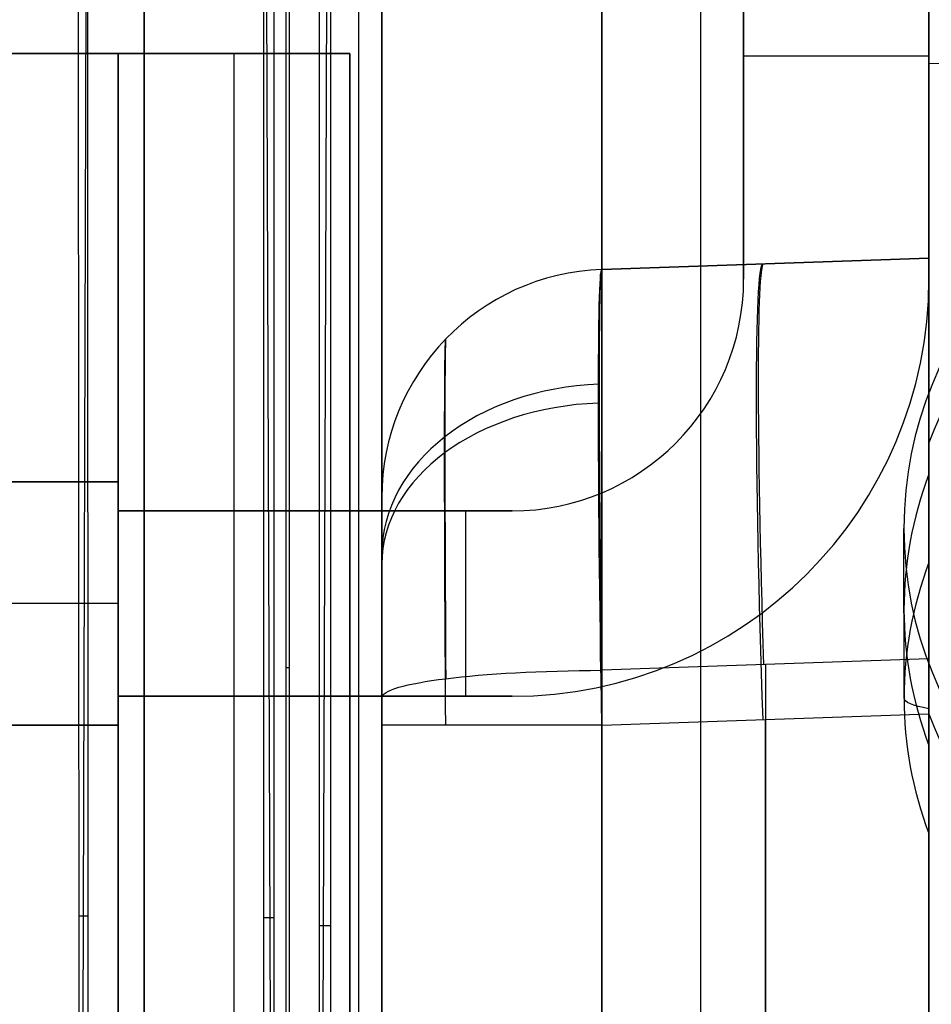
# Model space of a CAD drawing. Extents: x -15 to 7, y 1 to 148.
# Tile 61 of 194: x -7.34 to -5.34, y 129.54 to 131.7. Entities that reach past the tile are written whole.
import ezdxf

# ---------------------------------------------------------------- set-up
doc = ezdxf.new("R2010")
doc.units = 0
doc.layers.add('DEFAULT', color=7, linetype='CONTINUOUS')

msp = doc.modelspace()

# ---------------------------------------------------------------- linework, layer by layer
at = {"layer": 'DEFAULT', "color": 254}
for p, q in [((-6.7557, 145.6241, -6.3727), (-6.7557, 114.1932, -2.0152)), ((-7.1806, 114.0038, -1.0803), (-7.197, 145.589, -5.4592)), ((-7.2179, 145.4995, -6.2544), (-7.2016, 113.8792, -1.8707)), ((-6.7819, 144.6195, -5.2238), (-6.7819, 114.7366, -1.0809)), ((-6.6819, 114.7228, -1.18), (-6.6819, 144.6057, -5.3229)), ((-7.0659, 114.9266, -107.4333), (-7.0659, 139.5964, -102.1896)), ((-6.7479, 136.9553, -5.4737), (-6.7479, 114.1575, -2.3131)), ((-5.845, 121.8079, -56.8088), (-5.845, 135.6676, -56.8088)), ((-5.845, 121.8079, -36.4698), (-5.845, 135.6676, -36.4698)), ((-5.845, 121.8079, -77.006), (-5.845, 135.6676, -77.006)), ((-5.845, 121.8079, -61.9759), (-5.845, 135.6676, -61.9759)), ((-5.345, 121.7904, -77.0235), (-5.345, 135.6545, -77.0235)), ((-5.345, 135.6545, -61.9584), (-5.345, 121.7904, -61.9584)), ((-5.345, 121.7904, -56.8262), (-5.345, 135.6545, -56.8262)), ((-5.345, 135.6545, -36.4523), (-5.345, 121.7904, -36.4523)), ((-5.345, 134.1306, -100.8407), (-5.345, 115.3038, -104.8425)), ((-6.545, 121.3158, -46.6393), (-6.545, 133.9788, -46.6393)), ((-6.545, 121.3158, -69.4909), (-6.545, 133.9788, -69.4909)), ((-6.6819, 127.1552, -2.9036), (-6.6579, 133.847, -2.9042)), ((-6.7819, 127.4325, -2.8411), (-6.804, 133.5935, -2.8416)), ((-6.545, 121.8155, -36.977), (-6.545, 133.4791, -36.977)), ((-6.545, 133.4791, -56.3015), (-6.545, 121.8155, -56.3015)), ((-6.545, 121.8155, -62.4831), (-6.545, 133.4791, -62.4831)), ((-6.545, 133.4791, -76.4987), (-6.545, 121.8155, -76.4987)), ((-7.2083, 126.8371, -3.6671), (-7.1903, 132.6661, -3.6676)), ((-5.345, 132.6028, -98.3942), (-5.345, 131.6028, -98.3942)), ((-5.345, 131.6028, -100.3942), (-5.345, 132.6028, -100.3942)), ((-6.0624, 121.8155, -56.8012), (-6.0624, 131.9149, -56.8012)), ((-6.0624, 131.9149, -36.4774), (-6.0624, 121.8155, -36.4774)), ((-6.0624, 121.8155, -76.9984), (-6.0624, 131.9149, -76.9984)), ((-6.0624, 131.9149, -61.9835), (-6.0624, 121.8155, -61.9835)), ((-6.595, 126.4969, -81.659), (-6.595, 131.7844, -81.659)), ((-6.595, 126.4969, -95.0745), (-6.595, 131.7844, -95.0745)), ((-5.345, 131.7517, -81.6917), (-5.345, 126.5296, -81.6917)), ((-5.345, 126.5296, -95.0418), (-5.345, 131.7517, -95.0418)), ((-5.345, 131.6028, -98.3942), (-4.145, 131.6238, -98.4151)), ((-5.345, 131.6028, -100.3942), (-4.145, 131.6238, -100.3732)), ((-5.345, 131.6028, -99.3942), (-4.145, 131.6238, -99.3942)), ((-5.345, 131.6028, -98.3942), (-5.345, 131.6028, -100.3942)), ((-5.345, 131.1762, -29.6735), (-6.0624, 131.1511, -29.6485)), ((-6.0624, 131.1511, -14.8636), (-5.345, 131.1762, -14.8414)), ((-5.345, 131.1762, -22.2575), (-6.0624, 131.1511, -22.2575)), ((-5.345, 131.1762, -29.6735), (-5.345, 131.1762, -14.8414)), ((-6.0624, 131.1511, -29.6485), (-6.0624, 131.1511, -14.8636)), ((-5.7037, 131.1637, -29.661), (-5.7037, 131.1637, -14.8525)), ((-5.345, 130.5084, -7.3356), (-5.345, 130.7712, -5.4291)), ((-6.545, 130.6515, -14.8636), (-6.545, 130.6515, -29.6485)), ((-6.545, 121.3158, -21.7322), (-6.545, 130.6515, -21.7322)), ((-5.3997, 130.2113, -7.2947), (-5.3999, 130.5836, -4.5904)), ((-5.345, 130.2973, -13.8493), (-6.0624, 130.2723, -13.8715)), ((-5.7037, 130.2848, -13.8604), (-5.7037, 121.9234, -12.8449)), ((-5.345, 130.2973, -13.8493), (-5.345, 121.9109, -12.8307)), ((-6.7479, 130.2774, -4.5479), (-6.7557, 130.2774, -4.245)), ((-6.0624, 130.2723, -13.8715), (-6.0624, 121.936, -12.859)), ((-6.545, 121.8757, -13.355), (-6.545, 130.212, -14.3676)), ((-6.0624, 130.1518, -30.6479), (-5.345, 130.1768, -30.6729)), ((-5.345, 121.7904, -30.6729), (-5.345, 130.1768, -30.6729)), ((-5.345, 130.1766, -5.3455), (-5.345, 129.9143, -7.2539)), ((-6.545, 130.1518, -30.1482), (-6.545, 121.8155, -30.1482)), ((-6.0624, 121.8155, -30.6479), (-6.0624, 130.1518, -30.6479)), ((-5.7037, 121.8029, -30.6604), (-5.7037, 130.1643, -30.6604)), ((-7.2098, 129.7341, -4.0688), (-7.1888, 129.7341, -3.2611)), ((-6.7819, 129.7295, -3.1595), (-6.8044, 129.7295, -2.2919)), ((-6.6819, 129.713, -3.2582), (-6.6574, 129.713, -2.315))]:
    msp.add_line(p, q, dxfattribs=at)
at = {"layer": 'DEFAULT', "color": 212}
for p, q in [((-5.7514, 133.0857, -82.8924), (-5.7514, 131.1299, -82.8924)), ((-5.7514, 133.0857, -85.4324), (-5.7514, 131.1299, -85.4324)), ((-5.7514, 133.0857, -87.9724), (-5.7514, 131.1299, -87.9724)), ((-5.7514, 133.0857, -90.5124), (-5.7514, 131.1299, -90.5124)), ((-5.7514, 133.0857, -93.0524), (-5.7514, 131.1299, -93.0524)), ((-5.7514, 131.1299, -83.6798), (-5.7514, 133.0857, -83.6798)), ((-5.7514, 131.1299, -86.2198), (-5.7514, 133.0857, -86.2198)), ((-5.7514, 131.1299, -88.7598), (-5.7514, 133.0857, -88.7598)), ((-5.7514, 131.1299, -91.2998), (-5.7514, 133.0857, -91.2998)), ((-5.7514, 131.1299, -93.8398), (-5.7514, 133.0857, -93.8398)), ((-5.7514, 131.1299, -83.2861), (-5.7514, 133.0857, -83.2861)), ((-5.7514, 131.1299, -85.8261), (-5.7514, 133.0857, -85.8261)), ((-5.7514, 131.1299, -88.3661), (-5.7514, 133.0857, -88.3661)), ((-5.7514, 131.1299, -90.9061), (-5.7514, 133.0857, -90.9061)), ((-5.7514, 131.1299, -93.4461), (-5.7514, 133.0857, -93.4461)), ((-5.345, 131.1299, -82.8924), (-5.345, 133.0857, -82.8924)), ((-5.345, 131.1299, -85.4324), (-5.345, 133.0857, -85.4324)), ((-5.345, 131.1299, -87.9724), (-5.345, 133.0857, -87.9724)), ((-5.345, 131.1299, -90.5124), (-5.345, 133.0857, -90.5124)), ((-5.345, 131.1299, -93.0524), (-5.345, 133.0857, -93.0524)), ((-5.345, 133.0857, -83.6798), (-5.345, 131.1299, -83.6798)), ((-5.345, 133.0857, -86.2198), (-5.345, 131.1299, -86.2198)), ((-5.345, 133.0857, -88.7598), (-5.345, 131.1299, -88.7598)), ((-5.345, 133.0857, -91.2998), (-5.345, 131.1299, -91.2998)), ((-5.345, 133.0857, -93.8398), (-5.345, 131.1299, -93.8398)), ((-5.345, 133.0857, -83.2861), (-5.345, 131.1299, -83.2861)), ((-5.345, 133.0857, -85.8261), (-5.345, 131.1299, -85.8261)), ((-5.345, 133.0857, -88.3661), (-5.345, 131.1299, -88.3661)), ((-5.345, 133.0857, -90.9061), (-5.345, 131.1299, -90.9061)), ((-5.345, 133.0857, -93.4461), (-5.345, 131.1299, -93.4461)), ((-6.615, 131.6252, -81.8256), (-11.314, 131.6252, -81.8256)), ((-11.314, 131.6252, -94.9066), (-6.615, 131.6252, -94.9066)), ((-7.123, 131.6252, -88.3661), (-11.314, 131.6252, -88.3661)), ((-7.123, 131.6252, -82.2701), (-6.615, 131.6252, -82.2701)), ((-7.123, 131.6252, -84.3021), (-7.123, 131.6252, -82.2701)), ((-6.615, 131.6252, -84.3021), (-7.123, 131.6252, -84.3021)), ((-7.123, 131.6252, -84.8101), (-6.615, 131.6252, -84.8101)), ((-7.123, 131.6252, -86.8421), (-7.123, 131.6252, -84.8101)), ((-6.615, 131.6252, -86.8421), (-7.123, 131.6252, -86.8421)), ((-7.123, 131.6252, -87.3501), (-6.615, 131.6252, -87.3501)), ((-7.123, 131.6252, -89.3821), (-7.123, 131.6252, -87.3501)), ((-6.615, 131.6252, -89.3821), (-7.123, 131.6252, -89.3821)), ((-7.123, 131.6252, -89.8901), (-6.615, 131.6252, -89.8901)), ((-7.123, 131.6252, -91.9221), (-7.123, 131.6252, -89.8901)), ((-6.615, 131.6252, -91.9221), (-7.123, 131.6252, -91.9221)), ((-7.123, 131.6252, -92.4301), (-6.615, 131.6252, -92.4301)), ((-7.123, 131.6252, -94.4621), (-7.123, 131.6252, -92.4301)), ((-6.615, 131.6252, -94.4621), (-7.123, 131.6252, -94.4621)), ((-7.123, 126.6722, -84.3021), (-7.123, 131.6252, -84.3021)), ((-7.123, 131.6252, -82.2701), (-7.123, 126.6722, -82.2701)), ((-7.123, 126.6722, -86.8421), (-7.123, 131.6252, -86.8421)), ((-7.123, 131.6252, -84.8101), (-7.123, 126.6722, -84.8101)), ((-7.123, 126.6722, -89.3821), (-7.123, 131.6252, -89.3821)), ((-7.123, 131.6252, -87.3501), (-7.123, 126.6722, -87.3501)), ((-7.123, 126.6722, -91.9221), (-7.123, 131.6252, -91.9221)), ((-7.123, 131.6252, -89.8901), (-7.123, 126.6722, -89.8901)), ((-7.123, 126.6722, -94.4621), (-7.123, 131.6252, -94.4621)), ((-7.123, 131.6252, -92.4301), (-7.123, 126.6722, -92.4301)), ((-7.123, 130.6219, -83.2861), (-7.123, 131.6252, -83.2861)), ((-7.123, 130.6219, -85.8261), (-7.123, 131.6252, -85.8261)), ((-7.123, 130.6219, -88.3661), (-7.123, 131.6252, -88.3661)), ((-7.123, 130.6219, -90.9061), (-7.123, 131.6252, -90.9061)), ((-7.123, 130.6219, -93.4461), (-7.123, 131.6252, -93.4461)), ((-6.869, 126.6722, -84.3021), (-6.869, 131.6252, -84.3021)), ((-6.869, 126.6722, -82.2701), (-6.869, 131.6252, -82.2701)), ((-6.869, 126.6722, -86.8421), (-6.869, 131.6252, -86.8421)), ((-6.869, 126.6722, -84.8101), (-6.869, 131.6252, -84.8101)), ((-6.869, 126.6722, -89.3821), (-6.869, 131.6252, -89.3821)), ((-6.869, 126.6722, -87.3501), (-6.869, 131.6252, -87.3501)), ((-6.869, 126.6722, -91.9221), (-6.869, 131.6252, -91.9221)), ((-6.869, 126.6722, -89.8901), (-6.869, 131.6252, -89.8901)), ((-6.869, 126.6722, -94.4621), (-6.869, 131.6252, -94.4621)), ((-6.869, 126.6722, -92.4301), (-6.869, 131.6252, -92.4301)), ((-6.615, 131.6252, -82.2701), (-6.615, 131.6252, -81.8256)), ((-6.615, 131.6252, -84.8101), (-6.615, 131.6252, -84.3021)), ((-6.615, 131.6252, -87.3501), (-6.615, 131.6252, -86.8421)), ((-6.615, 131.6252, -89.8901), (-6.615, 131.6252, -89.3821)), ((-6.615, 131.6252, -92.4301), (-6.615, 131.6252, -91.9221)), ((-6.615, 131.6252, -94.9066), (-6.615, 131.6252, -94.4621)), ((-6.615, 131.6252, -94.9066), (-6.615, 126.6722, -94.9066)), ((-6.615, 131.6252, -81.8256), (-6.615, 126.6722, -81.8256)), ((-6.615, 131.6252, -94.4621), (-6.615, 126.6722, -94.4621)), ((-6.615, 126.6722, -82.2701), (-6.615, 131.6252, -82.2701)), ((-6.615, 131.6252, -84.3021), (-6.615, 126.6722, -84.3021)), ((-6.615, 126.6722, -84.8101), (-6.615, 131.6252, -84.8101)), ((-6.615, 131.6252, -86.8421), (-6.615, 126.6722, -86.8421)), ((-6.615, 126.6722, -87.3501), (-6.615, 131.6252, -87.3501)), ((-6.615, 131.6252, -89.3821), (-6.615, 126.6722, -89.3821)), ((-6.615, 126.6722, -89.8901), (-6.615, 131.6252, -89.8901)), ((-6.615, 131.6252, -91.9221), (-6.615, 126.6722, -91.9221)), ((-6.615, 126.6722, -92.4301), (-6.615, 131.6252, -92.4301)), ((-6.615, 126.6722, -94.6843), (-6.615, 131.6252, -94.6843)), ((-6.615, 126.6722, -82.0478), (-6.615, 131.6252, -82.0478)), ((-6.615, 126.6722, -84.5561), (-6.615, 131.6252, -84.5561)), ((-6.615, 126.6722, -87.0961), (-6.615, 131.6252, -87.0961)), ((-6.615, 126.6722, -89.6361), (-6.615, 131.6252, -89.6361)), ((-6.615, 126.6722, -92.1761), (-6.615, 131.6252, -92.1761)), ((-5.345, 131.6189, -82.8924), (-5.7514, 131.6189, -82.8924)), ((-5.345, 131.6189, -85.4324), (-5.7514, 131.6189, -85.4324)), ((-5.345, 131.6189, -87.9724), (-5.7514, 131.6189, -87.9724)), ((-5.345, 131.6189, -90.5124), (-5.7514, 131.6189, -90.5124)), ((-5.345, 131.6189, -93.0524), (-5.7514, 131.6189, -93.0524)), ((-5.345, 131.6189, -83.6798), (-5.7514, 131.6189, -83.6798)), ((-5.345, 131.6189, -86.2198), (-5.7514, 131.6189, -86.2198)), ((-5.345, 131.6189, -88.7598), (-5.7514, 131.6189, -88.7598)), ((-5.345, 131.6189, -91.2998), (-5.7514, 131.6189, -91.2998)), ((-5.345, 131.6189, -93.8398), (-5.7514, 131.6189, -93.8398)), ((-5.7514, 131.1299, -83.6798), (-5.7514, 131.1299, -82.8924)), ((-5.7514, 131.1299, -86.2198), (-5.7514, 131.1299, -85.4324)), ((-5.7514, 131.1299, -88.7598), (-5.7514, 131.1299, -87.9724)), ((-5.7514, 131.1299, -91.2998), (-5.7514, 131.1299, -90.5124)), ((-5.7514, 131.1299, -93.8398), (-5.7514, 131.1299, -93.0524)), ((-5.345, 131.1299, -83.6798), (-5.345, 131.1299, -82.8924)), ((-5.345, 131.1299, -86.2198), (-5.345, 131.1299, -85.4324)), ((-5.345, 131.1299, -88.7598), (-5.345, 131.1299, -87.9724)), ((-5.345, 131.1299, -91.2998), (-5.345, 131.1299, -90.5124)), ((-5.345, 131.1299, -93.8398), (-5.345, 131.1299, -93.0524)), ((-14.235, 130.6854, -82.4479), (-7.123, 130.6854, -82.4479)), ((-14.235, 130.6854, -84.9879), (-7.123, 130.6854, -84.9879)), ((-14.235, 130.6854, -87.5279), (-7.123, 130.6854, -87.5279)), ((-14.235, 130.6854, -90.0679), (-7.123, 130.6854, -90.0679)), ((-14.235, 130.6854, -92.6079), (-7.123, 130.6854, -92.6079)), ((-7.123, 130.6854, -84.1243), (-14.235, 130.6854, -84.1243)), ((-7.123, 130.6854, -86.6643), (-14.235, 130.6854, -86.6643)), ((-7.123, 130.6854, -89.2043), (-14.235, 130.6854, -89.2043)), ((-7.123, 130.6854, -91.7443), (-14.235, 130.6854, -91.7443)), ((-7.123, 130.6854, -94.2843), (-14.235, 130.6854, -94.2843)), ((-7.123, 130.6854, -82.6701), (-14.235, 130.6854, -82.6701)), ((-7.123, 130.6854, -85.2101), (-14.235, 130.6854, -85.2101)), ((-7.123, 130.6854, -87.7501), (-14.235, 130.6854, -87.7501)), ((-7.123, 130.6854, -90.2901), (-14.235, 130.6854, -90.2901)), ((-7.123, 130.6854, -92.8301), (-14.235, 130.6854, -92.8301)), ((-7.123, 130.6854, -83.902), (-14.235, 130.6854, -83.902)), ((-7.123, 130.6854, -86.442), (-14.235, 130.6854, -86.442)), ((-7.123, 130.6854, -88.982), (-14.235, 130.6854, -88.982)), ((-7.123, 130.6854, -91.522), (-14.235, 130.6854, -91.522)), ((-7.123, 130.6854, -94.062), (-14.235, 130.6854, -94.062)), ((-7.123, 130.6854, -82.8924), (-7.377, 130.6854, -82.8924)), ((-7.123, 130.6854, -85.4324), (-7.377, 130.6854, -85.4324)), ((-7.123, 130.6854, -87.9724), (-7.377, 130.6854, -87.9724)), ((-7.123, 130.6854, -90.5124), (-7.377, 130.6854, -90.5124)), ((-7.123, 130.6854, -93.0524), (-7.377, 130.6854, -93.0524)), ((-7.123, 130.6854, -83.6798), (-7.377, 130.6854, -83.6798)), ((-7.123, 130.6854, -86.2198), (-7.377, 130.6854, -86.2198)), ((-7.123, 130.6854, -88.7598), (-7.377, 130.6854, -88.7598)), ((-7.123, 130.6854, -91.2998), (-7.377, 130.6854, -91.2998)), ((-7.123, 130.6854, -93.8398), (-7.377, 130.6854, -93.8398)), ((-7.123, 130.152, -82.4479), (-7.123, 130.6854, -82.4479)), ((-7.123, 130.6854, -82.4479), (-7.123, 130.6854, -82.8924)), ((-7.123, 130.6854, -82.8924), (-7.123, 130.6219, -82.8924)), ((-7.123, 130.6219, -83.6798), (-7.123, 130.6854, -83.6798)), ((-7.123, 130.6854, -83.6798), (-7.123, 130.6854, -84.1243)), ((-7.123, 130.6854, -84.1243), (-7.123, 130.152, -84.1243)), ((-7.123, 130.152, -84.9879), (-7.123, 130.6854, -84.9879)), ((-7.123, 130.6854, -84.9879), (-7.123, 130.6854, -85.4324)), ((-7.123, 130.6854, -85.4324), (-7.123, 130.6219, -85.4324)), ((-7.123, 130.6219, -86.2198), (-7.123, 130.6854, -86.2198)), ((-7.123, 130.6854, -86.2198), (-7.123, 130.6854, -86.6643)), ((-7.123, 130.6854, -86.6643), (-7.123, 130.152, -86.6643)), ((-7.123, 130.152, -87.5279), (-7.123, 130.6854, -87.5279)), ((-7.123, 130.6854, -87.5279), (-7.123, 130.6854, -87.9724)), ((-7.123, 130.6854, -87.9724), (-7.123, 130.6219, -87.9724)), ((-7.123, 130.6219, -88.7598), (-7.123, 130.6854, -88.7598)), ((-7.123, 130.6854, -88.7598), (-7.123, 130.6854, -89.2043)), ((-7.123, 130.6854, -89.2043), (-7.123, 130.152, -89.2043)), ((-7.123, 130.152, -90.0679), (-7.123, 130.6854, -90.0679)), ((-7.123, 130.6854, -90.0679), (-7.123, 130.6854, -90.5124)), ((-7.123, 130.6854, -90.5124), (-7.123, 130.6219, -90.5124)), ((-7.123, 130.6219, -91.2998), (-7.123, 130.6854, -91.2998)), ((-7.123, 130.6854, -91.2998), (-7.123, 130.6854, -91.7443)), ((-7.123, 130.6854, -91.7443), (-7.123, 130.152, -91.7443)), ((-7.123, 130.152, -92.6079), (-7.123, 130.6854, -92.6079)), ((-7.123, 130.6854, -92.6079), (-7.123, 130.6854, -93.0524)), ((-7.123, 130.6854, -93.0524), (-7.123, 130.6219, -93.0524)), ((-7.123, 130.6219, -93.8398), (-7.123, 130.6854, -93.8398)), ((-7.123, 130.6854, -93.8398), (-7.123, 130.6854, -94.2843)), ((-7.123, 130.6854, -94.2843), (-7.123, 130.152, -94.2843)), ((-7.123, 130.6219, -82.8924), (-7.123, 130.6219, -83.6798)), ((-7.123, 130.6219, -85.4324), (-7.123, 130.6219, -86.2198)), ((-7.123, 130.6219, -87.9724), (-7.123, 130.6219, -88.7598)), ((-7.123, 130.6219, -90.5124), (-7.123, 130.6219, -91.2998)), ((-7.123, 130.6219, -93.0524), (-7.123, 130.6219, -93.8398)), ((-7.123, 130.6219, -83.6798), (-6.2594, 130.6219, -83.6798)), ((-6.2594, 130.6219, -82.8924), (-7.123, 130.6219, -82.8924)), ((-7.123, 130.6219, -86.2198), (-6.2594, 130.6219, -86.2198)), ((-6.2594, 130.6219, -85.4324), (-7.123, 130.6219, -85.4324)), ((-7.123, 130.6219, -88.7598), (-6.2594, 130.6219, -88.7598)), ((-6.2594, 130.6219, -87.9724), (-7.123, 130.6219, -87.9724)), ((-7.123, 130.6219, -91.2998), (-6.2594, 130.6219, -91.2998)), ((-6.2594, 130.6219, -90.5124), (-7.123, 130.6219, -90.5124)), ((-7.123, 130.6219, -93.8398), (-6.2594, 130.6219, -93.8398)), ((-6.2594, 130.6219, -93.0524), (-7.123, 130.6219, -93.0524)), ((-6.2594, 130.6219, -83.2861), (-7.123, 130.6219, -83.2861)), ((-6.2594, 130.6219, -85.8261), (-7.123, 130.6219, -85.8261)), ((-6.2594, 130.6219, -88.3661), (-7.123, 130.6219, -88.3661)), ((-6.2594, 130.6219, -90.9061), (-7.123, 130.6219, -90.9061)), ((-6.2594, 130.6219, -93.4461), (-7.123, 130.6219, -93.4461)), ((-6.6912, 130.6219, -83.6798), (-6.6912, 130.6219, -82.8924)), ((-6.6912, 130.6219, -86.2198), (-6.6912, 130.6219, -85.4324)), ((-6.6912, 130.6219, -88.7598), (-6.6912, 130.6219, -87.9724)), ((-6.6912, 130.6219, -91.2998), (-6.6912, 130.6219, -90.5124)), ((-6.6912, 130.6219, -93.8398), (-6.6912, 130.6219, -93.0524)), ((-6.361, 130.2155, -82.8924), (-6.361, 130.6219, -82.8924)), ((-6.361, 130.2155, -85.4324), (-6.361, 130.6219, -85.4324)), ((-6.361, 130.2155, -87.9724), (-6.361, 130.6219, -87.9724)), ((-6.361, 130.2155, -90.5124), (-6.361, 130.6219, -90.5124)), ((-6.361, 130.2155, -93.0524), (-6.361, 130.6219, -93.0524)), ((-6.361, 130.2155, -83.6798), (-6.361, 130.6219, -83.6798)), ((-6.361, 130.2155, -86.2198), (-6.361, 130.6219, -86.2198)), ((-6.361, 130.2155, -88.7598), (-6.361, 130.6219, -88.7598)), ((-6.361, 130.2155, -91.2998), (-6.361, 130.6219, -91.2998)), ((-6.361, 130.2155, -93.8398), (-6.361, 130.6219, -93.8398)), ((-6.2594, 130.6219, -83.6798), (-6.2594, 130.6219, -82.8924)), ((-6.2594, 130.6219, -86.2198), (-6.2594, 130.6219, -85.4324)), ((-6.2594, 130.6219, -88.7598), (-6.2594, 130.6219, -87.9724)), ((-6.2594, 130.6219, -91.2998), (-6.2594, 130.6219, -90.5124)), ((-6.2594, 130.6219, -93.8398), (-6.2594, 130.6219, -93.0524)), ((-7.123, 130.4187, -82.4479), (-14.235, 130.4187, -82.4479)), ((-7.123, 130.4187, -84.9879), (-14.235, 130.4187, -84.9879)), ((-7.123, 130.4187, -87.5279), (-14.235, 130.4187, -87.5279)), ((-7.123, 130.4187, -90.0679), (-14.235, 130.4187, -90.0679)), ((-7.123, 130.4187, -92.6079), (-14.235, 130.4187, -92.6079)), ((-7.123, 130.4187, -84.1243), (-14.235, 130.4187, -84.1243)), ((-7.123, 130.4187, -86.6643), (-14.235, 130.4187, -86.6643)), ((-7.123, 130.4187, -89.2043), (-14.235, 130.4187, -89.2043)), ((-7.123, 130.4187, -91.7443), (-14.235, 130.4187, -91.7443)), ((-7.123, 130.4187, -94.2843), (-14.235, 130.4187, -94.2843)), ((-7.123, 130.152, -83.6798), (-7.123, 130.2155, -83.6798)), ((-7.123, 130.2155, -83.6798), (-7.123, 130.2155, -82.8924)), ((-7.123, 130.2155, -82.8924), (-7.123, 130.152, -82.8924)), ((-7.123, 130.152, -86.2198), (-7.123, 130.2155, -86.2198)), ((-7.123, 130.2155, -86.2198), (-7.123, 130.2155, -85.4324)), ((-7.123, 130.2155, -85.4324), (-7.123, 130.152, -85.4324)), ((-7.123, 130.152, -88.7598), (-7.123, 130.2155, -88.7598)), ((-7.123, 130.2155, -88.7598), (-7.123, 130.2155, -87.9724)), ((-7.123, 130.2155, -87.9724), (-7.123, 130.152, -87.9724)), ((-7.123, 130.152, -91.2998), (-7.123, 130.2155, -91.2998)), ((-7.123, 130.2155, -91.2998), (-7.123, 130.2155, -90.5124)), ((-7.123, 130.2155, -90.5124), (-7.123, 130.152, -90.5124)), ((-7.123, 130.152, -93.8398), (-7.123, 130.2155, -93.8398)), ((-7.123, 130.2155, -93.8398), (-7.123, 130.2155, -93.0524)), ((-7.123, 130.2155, -93.0524), (-7.123, 130.152, -93.0524)), ((-6.2594, 130.2155, -83.6798), (-7.123, 130.2155, -83.6798)), ((-7.123, 130.2155, -82.8924), (-6.2594, 130.2155, -82.8924)), ((-6.2594, 130.2155, -86.2198), (-7.123, 130.2155, -86.2198)), ((-7.123, 130.2155, -85.4324), (-6.2594, 130.2155, -85.4324)), ((-6.2594, 130.2155, -88.7598), (-7.123, 130.2155, -88.7598)), ((-7.123, 130.2155, -87.9724), (-6.2594, 130.2155, -87.9724)), ((-6.2594, 130.2155, -91.2998), (-7.123, 130.2155, -91.2998)), ((-7.123, 130.2155, -90.5124), (-6.2594, 130.2155, -90.5124)), ((-6.2594, 130.2155, -93.8398), (-7.123, 130.2155, -93.8398)), ((-7.123, 130.2155, -93.0524), (-6.2594, 130.2155, -93.0524)), ((-7.123, 128.0819, -83.2861), (-7.123, 130.2155, -83.2861)), ((-7.123, 128.0819, -85.8261), (-7.123, 130.2155, -85.8261)), ((-7.123, 128.0819, -88.3661), (-7.123, 130.2155, -88.3661)), ((-7.123, 128.0819, -90.9061), (-7.123, 130.2155, -90.9061)), ((-7.123, 128.0819, -93.4461), (-7.123, 130.2155, -93.4461)), ((-6.2594, 130.2155, -83.2861), (-7.123, 130.2155, -83.2861)), ((-6.2594, 130.2155, -85.8261), (-7.123, 130.2155, -85.8261)), ((-6.2594, 130.2155, -88.3661), (-7.123, 130.2155, -88.3661)), ((-6.2594, 130.2155, -90.9061), (-7.123, 130.2155, -90.9061)), ((-6.2594, 130.2155, -93.4461), (-7.123, 130.2155, -93.4461)), ((-6.6912, 130.2155, -82.8924), (-6.6912, 130.2155, -83.6798)), ((-6.6912, 130.2155, -85.4324), (-6.6912, 130.2155, -86.2198)), ((-6.6912, 130.2155, -87.9724), (-6.6912, 130.2155, -88.7598)), ((-6.6912, 130.2155, -90.5124), (-6.6912, 130.2155, -91.2998)), ((-6.6912, 130.2155, -93.0524), (-6.6912, 130.2155, -93.8398)), ((-6.2594, 130.2155, -82.8924), (-6.2594, 130.2155, -83.6798)), ((-6.2594, 130.2155, -85.4324), (-6.2594, 130.2155, -86.2198)), ((-6.2594, 130.2155, -87.9724), (-6.2594, 130.2155, -88.7598)), ((-6.2594, 130.2155, -90.5124), (-6.2594, 130.2155, -91.2998)), ((-6.2594, 130.2155, -93.0524), (-6.2594, 130.2155, -93.8398)), ((-14.235, 130.152, -82.4479), (-7.123, 130.152, -82.4479)), ((-14.235, 130.152, -84.9879), (-7.123, 130.152, -84.9879)), ((-14.235, 130.152, -87.5279), (-7.123, 130.152, -87.5279)), ((-14.235, 130.152, -90.0679), (-7.123, 130.152, -90.0679)), ((-14.235, 130.152, -92.6079), (-7.123, 130.152, -92.6079)), ((-7.123, 130.152, -84.1243), (-14.235, 130.152, -84.1243)), ((-7.123, 130.152, -86.6643), (-14.235, 130.152, -86.6643)), ((-7.123, 130.152, -89.2043), (-14.235, 130.152, -89.2043)), ((-7.123, 130.152, -91.7443), (-14.235, 130.152, -91.7443)), ((-7.123, 130.152, -94.2843), (-14.235, 130.152, -94.2843)), ((-7.123, 130.152, -82.6701), (-14.235, 130.152, -82.6701)), ((-7.123, 130.152, -85.2101), (-14.235, 130.152, -85.2101)), ((-7.123, 130.152, -87.7501), (-14.235, 130.152, -87.7501)), ((-7.123, 130.152, -90.2901), (-14.235, 130.152, -90.2901)), ((-7.123, 130.152, -92.8301), (-14.235, 130.152, -92.8301)), ((-7.123, 130.152, -83.902), (-14.235, 130.152, -83.902)), ((-7.123, 130.152, -86.442), (-14.235, 130.152, -86.442)), ((-7.123, 130.152, -88.982), (-14.235, 130.152, -88.982)), ((-7.123, 130.152, -91.522), (-14.235, 130.152, -91.522)), ((-7.123, 130.152, -94.062), (-14.235, 130.152, -94.062)), ((-7.377, 130.152, -82.8924), (-7.123, 130.152, -82.8924)), ((-7.377, 130.152, -85.4324), (-7.123, 130.152, -85.4324)), ((-7.377, 130.152, -87.9724), (-7.123, 130.152, -87.9724)), ((-7.377, 130.152, -90.5124), (-7.123, 130.152, -90.5124)), ((-7.377, 130.152, -93.0524), (-7.123, 130.152, -93.0524)), ((-7.377, 130.152, -83.6798), (-7.123, 130.152, -83.6798)), ((-7.377, 130.152, -86.2198), (-7.123, 130.152, -86.2198)), ((-7.377, 130.152, -88.7598), (-7.123, 130.152, -88.7598)), ((-7.377, 130.152, -91.2998), (-7.123, 130.152, -91.2998)), ((-7.377, 130.152, -93.8398), (-7.123, 130.152, -93.8398)), ((-7.123, 130.152, -84.1243), (-7.123, 130.152, -83.6798)), ((-7.123, 130.152, -82.8924), (-7.123, 130.152, -82.4479)), ((-7.123, 130.152, -86.6643), (-7.123, 130.152, -86.2198)), ((-7.123, 130.152, -85.4324), (-7.123, 130.152, -84.9879)), ((-7.123, 130.152, -89.2043), (-7.123, 130.152, -88.7598)), ((-7.123, 130.152, -87.9724), (-7.123, 130.152, -87.5279)), ((-7.123, 130.152, -91.7443), (-7.123, 130.152, -91.2998)), ((-7.123, 130.152, -90.5124), (-7.123, 130.152, -90.0679)), ((-7.123, 130.152, -94.2843), (-7.123, 130.152, -93.8398)), ((-7.123, 130.152, -93.0524), (-7.123, 130.152, -92.6079))]:
    msp.add_line(p, q, dxfattribs=at)
at = {"layer": 'DEFAULT', "color": 254, "extrusion": (1, -2.60428e-12, -1.52026e-11)}
msp.add_arc((61.766, -493.8639, -7.0659), 496.2411, 80.278902, 83.935, dxfattribs=at)
at = {"layer": 'DEFAULT', "color": 254, "extrusion": (0.999657, 0.003595, 0.025929)}
msp.add_arc((61.7433, -493.8642, -6.3952), 496.4181, 80.374756, 83.860555, dxfattribs=at)
at = {"layer": 'DEFAULT', "color": 254, "extrusion": (0.999657, -0.003595, -0.025929)}
msp.add_arc((61.6604, -494.4507, -7.0614), 496.6329, 80.377192, 83.858244, dxfattribs=at)
at = {"layer": 'DEFAULT', "color": 254, "extrusion": (1, -1.32718e-13, -9.39411e-13)}
msp.add_arc((61.766, -493.8639, -5.345), 493.2851, 81.765231, 81.958569, dxfattribs=at)
at = {"layer": 'DEFAULT', "color": 254, "extrusion": (-4.44496e-15, 0.137324, 0.990526)}
msp.add_arc((4.5499, -129.9768, 13.3854), 0.85, 273, 87, dxfattribs=at)
at = {"layer": 'DEFAULT', "color": 254, "extrusion": (-0.025907, 0.140026, 0.989809)}
msp.add_arc((-19.263, -128.5753, 13.076), 0.8502, 262.6102, 328.9246, dxfattribs=at)
at = {"layer": 'DEFAULT', "color": 254, "extrusion": (1, -3.03351e-15, 1.25607e-15)}
msp.add_arc((130.1771, -29.6738, -5.345), 0.9991, 269.9856, 0.0144, dxfattribs=at)
at = {"layer": 'DEFAULT', "color": 254, "extrusion": (1, 1.76663e-15, 6.69795e-16)}
msp.add_arc((130.177, -14.8412, -5.345), 0.9992, 359.9896, 83.0853, dxfattribs=at)
at = {"layer": 'DEFAULT', "color": 254}
for centre in [(-6.045, 130.6515, -29.6485), (-6.045, 130.6515, -14.8636), (-6.045, 130.6515, -22.256)]:
    msp.add_arc(centre, 0.5, 92, 180, dxfattribs=at)
at = {"layer": 'DEFAULT', "color": 254, "extrusion": (0.999696, 0.017434, -0.017434)}
msp.add_arc((130.2371, -29.7095, -3.2573), 0.9998, 270.0313, 359.9862, dxfattribs=at)
msp.add_arc((130.2371, -29.7095, -3.2573), 0.9998, 270.0313, 359.9862, dxfattribs=at)
at = {"layer": 'DEFAULT', "color": 254, "extrusion": (0.999729, 0.017437, 0.015447)}
msp.add_arc((130.2371, -14.8037, -4.0036), 0.9998, 0.0129, 83.0466, dxfattribs=at)
msp.add_arc((130.2371, -14.8037, -4.0036), 0.9998, 0.0129, 83.0466, dxfattribs=at)
at = {"layer": 'DEFAULT', "color": 254, "extrusion": (0.998783, 0.034878, -0.034878)}
msp.add_arc((130.2828, -29.6821, -0.0926), 1, 270.0698, 0, dxfattribs=at)
at = {"layer": 'DEFAULT', "color": 254, "extrusion": (0.998914, 0.034883, 0.030902)}
msp.add_arc((130.2828, -14.8107, -1.5852), 1, 0, 83.0131, dxfattribs=at)
at = {"layer": 'DEFAULT', "color": 212, "extrusion": (7.64349e-15, 8.74228e-08, 1)}
for centre, radius in [((-6.2594, 131.1299, -82.8923), 0.9144), ((-6.2594, 131.1299, -83.6797), 0.9144), ((-6.2594, 131.1299, -82.8923), 0.508), ((-6.2594, 131.1299, -83.6797), 0.508), ((-6.2594, 131.1299, -86.2197), 0.9144), ((-6.2594, 131.1299, -88.7597), 0.9144), ((-6.2594, 131.1299, -88.7597), 0.508), ((-6.2594, 131.1299, -90.5123), 0.508)]:
    msp.add_arc(centre, radius, 270, 360, dxfattribs=at)
at = {"layer": 'DEFAULT', "color": 212, "extrusion": (9.58614e-15, 8.74228e-08, 1)}
msp.add_arc((-6.2594, 131.1299, -85.4323), 0.9144, 270, 360, dxfattribs=at)
at = {"layer": 'DEFAULT', "color": 212, "extrusion": (1.11403e-14, 8.74228e-08, 1)}
msp.add_arc((-6.2594, 131.1299, -85.4323), 0.508, 270, 360, dxfattribs=at)
at = {"layer": 'DEFAULT', "color": 212, "extrusion": (4.14673e-15, 8.74228e-08, 1)}
msp.add_arc((-6.2594, 131.1299, -86.2197), 0.508, 270, 360, dxfattribs=at)
at = {"layer": 'DEFAULT', "color": 212, "extrusion": (5.70085e-15, 8.74228e-08, 1)}
msp.add_arc((-6.2594, 131.1299, -87.9723), 0.9144, 270, 360, dxfattribs=at)
at = {"layer": 'DEFAULT', "color": 212, "extrusion": (5.89511e-15, 8.74228e-08, 1)}
msp.add_arc((-6.2594, 131.1299, -87.9723), 0.508, 270, 360, dxfattribs=at)
at = {"layer": 'DEFAULT', "color": 212, "extrusion": (8.61482e-15, 8.74228e-08, 1)}
msp.add_arc((-6.2594, 131.1299, -90.5123), 0.9144, 270, 360, dxfattribs=at)
at = {"layer": 'DEFAULT', "color": 212, "extrusion": (8.12916e-15, 8.74228e-08, 1)}
msp.add_arc((-6.2594, 131.1299, -91.2997), 0.9144, 270, 360, dxfattribs=at)
at = {"layer": 'DEFAULT', "color": 212, "extrusion": (6.7693e-15, 8.74228e-08, 1)}
msp.add_arc((-6.2594, 131.1299, -91.2997), 0.508, 270, 360, dxfattribs=at)
at = {"layer": 'DEFAULT', "color": 212, "extrusion": (7.7042e-15, 8.74228e-08, 1)}
for centre in [(-6.2594, 131.1299, -93.0523), (-6.2594, 131.1299, -93.8397)]:
    msp.add_arc(centre, 0.9144, 270, 360, dxfattribs=at)
at = {"layer": 'DEFAULT', "color": 212, "extrusion": (7.75277e-15, 8.74228e-08, 1)}
for centre in [(-6.2594, 131.1299, -93.0523), (-6.2594, 131.1299, -93.8397)]:
    msp.add_arc(centre, 0.508, 270, 360, dxfattribs=at)
at = {"layer": 'DEFAULT', "color": 212, "extrusion": (7.99361e-15, 8.74228e-08, 1)}
for radius in [0.9144, 0.508]:
    msp.add_arc((-6.2594, 131.1299, -83.286), radius, 270, 360, dxfattribs=at)
at = {"layer": 'DEFAULT', "color": 212, "extrusion": (7.10543e-15, 8.74228e-08, 1)}
for centre, radius in [((-6.2594, 131.1299, -85.826), 0.9144), ((-6.2594, 131.1299, -88.366), 0.9144), ((-6.2594, 131.1299, -88.366), 0.508), ((-6.2594, 131.1299, -90.906), 0.9144), ((-6.2594, 131.1299, -90.906), 0.508), ((-6.2594, 131.1299, -93.446), 0.9144), ((-6.2594, 131.1299, -93.446), 0.508)]:
    msp.add_arc(centre, radius, 270, 360, dxfattribs=at)
at = {"layer": 'DEFAULT', "color": 212, "extrusion": (6.21725e-15, 8.74228e-08, 1)}
msp.add_arc((-6.2594, 131.1299, -85.826), 0.508, 270, 360, dxfattribs=at)
at = {"layer": 'DEFAULT', "color": 254, "extrusion": (0.999948, 0.007194, -0.007194)}
msp.add_arc((130.1883, -29.6808, -5.2487), 0.8532, 270.417, 359.5859, dxfattribs=at)
at = {"layer": 'DEFAULT', "color": 254, "extrusion": (0.999954, 0.007196, 0.006375)}
msp.add_arc((130.1882, -14.834, -5.5565), 0.8533, 0.368, 82.7043, dxfattribs=at)
at = {"layer": 'DEFAULT', "color": 254, "extrusion": (7.26673e-16, -0.66311, 0.748522)}
msp.add_arc((-6.045, 88.065, -97.4306), 0.5, 92.6711, 180, dxfattribs=at)
at = {"layer": 'DEFAULT', "color": 254, "extrusion": (1.32165e-14, 0.707107, 0.707107)}
msp.add_arc((6.045, -113.4956, 71.0665), 0.5, 272.8273, 0, dxfattribs=at)
at = {"layer": 'DEFAULT', "color": 254, "extrusion": (-7.19126e-05, 0.136365, 0.990659)}
for centre, start, end in [((4.481, -129.9921, 11.9506), 339.2918, 20.6483), ((4.481, -129.9921, 10.5301), 339.3113, 20.6288)]:
    msp.add_arc(centre, 0.85, start, end, dxfattribs=at)
at = {"layer": 'DEFAULT', "color": 254, "extrusion": (1, -3.53327e-15, -1.33959e-15)}
msp.add_arc((130.1519, -14.8635, -6.545), 0.4996, 359.9896, 83.0853, dxfattribs=at)
at = {"layer": 'DEFAULT', "color": 254, "extrusion": (1, -8.57918e-15, 8.57918e-15)}
msp.add_arc((130.1519, -29.6486, -6.545), 0.4996, 269.9856, 0.0144, dxfattribs=at)
at = {"layer": 'DEFAULT', "color": 254, "extrusion": (1, -4.05114e-15, 3.14857e-15)}
msp.add_arc((130.2351, -7.1222, -5.345), 0.3468, 202.3082, 322.0167, dxfattribs=at)
at = {"layer": 'DEFAULT', "color": 254, "extrusion": (6.06677e-14, 0.992705, -0.120571)}
msp.add_arc((6.045, 1.4371, 130.9944), 0.5, 360, 88, dxfattribs=at)
at = {"layer": 'DEFAULT', "color": 254, "extrusion": (-2.47842e-18, 0.990659, -0.136365)}
msp.add_arc((5.0997, 10.5297, 129.9897), 0.3, 324.8664, 359.9959, dxfattribs=at)
at = {"layer": 'DEFAULT', "color": 254, "extrusion": (1, -8.45647e-14, -6.26962e-13)}
msp.add_arc((61.766, -493.8639, -5.345), 493.2851, 82.028317, 82.221652, dxfattribs=at)
at = {"layer": 'DEFAULT', "color": 254, "extrusion": (-0.025906, 0.138454, 0.99003)}
msp.add_arc((-19.5244, -128.5571, 12.8698), 0.8503, 10.2024, 76.5076, dxfattribs=at)
at = {"layer": 'DEFAULT', "color": 254, "extrusion": (0, 1, 0)}
msp.add_arc((6.045, -30.1482, 130.1518), 0.5, 272, 360, dxfattribs=at)

doc.saveas('drawing.dxf')
